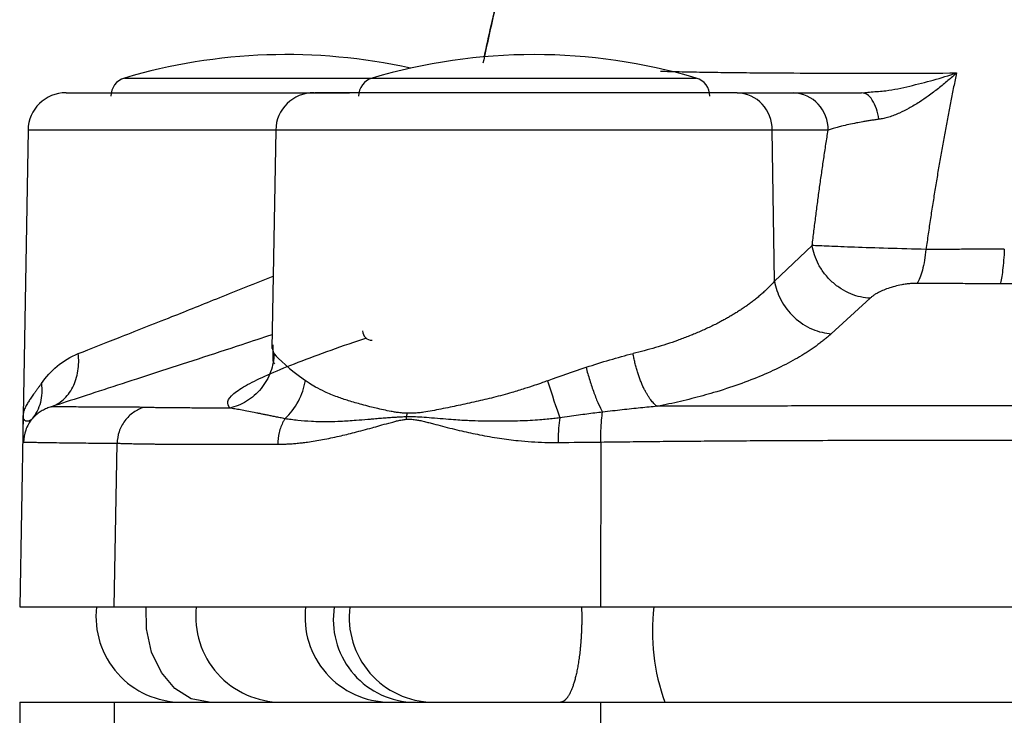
# Model space of a CAD drawing. Header units: millimetres. Extents: x 448 to 1828, y 150 to 1321.
# Tile 12 of 61: x 508 to 560, y 816 to 852. Entities that reach past the tile are written whole.
import ezdxf

# ---------------------------------------------------------------- set-up
doc = ezdxf.new("R2010")
doc.units = ezdxf.units.MM

msp = doc.modelspace()

# ---------------------------------------------------------------- linework, layer by layer
at = {"color": 8, "linetype": 'Continuous', "lineweight": 25}
for p, q in [((513.536, 849.027), (522.037, 849.027)), ((522.037, 849.027), (526.536, 849.027)), ((526.536, 849.027), (539.99, 849.027)), ((539.99, 849.027), (543.539, 849.027)), ((547.521, 846.291), (521.474, 846.291)), ((521.387, 834.54), (521.299, 834.83)), ((537.516, 821.256), (537.533, 820.756))]:
    msp.add_line(p, q, dxfattribs=at)
at = {"color": 7, "linetype": 'Continuous', "lineweight": 25}
for p, q in [((545.68, 848.256), (548.619, 848.256)), ((552.215, 848.256), (552.725, 848.299)), ((552.362, 848.208), (552.215, 848.256)), ((552.77, 848.281), (552.345, 848.231)), ((508.474, 846.291), (508.213, 831.294)), ((521.474, 846.291), (521.274, 834.831)), ((547.648, 838.364), (547.521, 846.291)), ((550.46, 846.291), (547.521, 846.291)), ((547.648, 838.364), (549.624, 840.23)), ((552.657, 837.466), (550.626, 835.603)), ((508.213, 831.337), (508.037, 821.256)), ((513.003, 821.256), (513.151, 829.855)), ((538.532, 829.916), (538.511, 821.256)), ((508.037, 821.256), (513.003, 821.256)), ((513.003, 821.256), (538.511, 821.256)), ((538.511, 821.256), (607.564, 821.256)), ((508.037, 816.256), (508.037, 810.338)), ((508.037, 816.256), (513.003, 816.256)), ((513.003, 816.256), (513.003, 810.343)), ((513.003, 816.256), (538.511, 816.256)), ((538.511, 816.256), (607.564, 816.256)), ((538.511, 816.256), (538.512, 810.232))]:
    msp.add_line(p, q, dxfattribs=at)
at = {"color": 8, "linetype": 'Continuous', "lineweight": 25, "flags": 128}
for points in [[(521.474, 846.291), (519.409, 846.291), (517.299, 846.291), (515.313, 846.291), (513.503, 846.291), (511.916, 846.291), (510.593, 846.291), (509.57, 846.291), (508.872, 846.291), (508.519, 846.291), (508.474, 846.291)], [(517.979, 816.256), (517.044, 816.439), (516.184, 816.971), (515.47, 817.81), (514.959, 818.887), (514.693, 820.116), (514.679, 821.256)]]:
    msp.add_lwpolyline(points, dxfattribs=at)
at = {"color": 7, "linetype": 'Continuous', "lineweight": 25}
for centre, radius, start, end in [((522.037, 820.256), 30, 77.4867, 106.462), ((535.037, 820.256), 30, 73.538, 106.462), ((513.819, 848.068), 1, 106.462, 180), ((526.819, 848.068), 1, 106.462, 180), ((543.255, 848.068), 1, 0, 73.538), ((510.474, 846.256), 2, 90, 179), ((523.474, 846.256), 2, 90, 179), ((545.599, 846.336), 1.922, 358.6683, 87.5818), ((548.538, 846.336), 1.922, 358.6683, 87.5818), ((526.529, 835.756), 0.5, 181, 270), ((516.537, 820.756), 4.5, 173.6206, 270)]:
    msp.add_arc(centre, radius, start, end, dxfattribs=at)
at = {"color": 8, "linetype": 'Continuous', "lineweight": 25}
for centre, radius, start, end in [((521.772, 820.755), 4.499, 173.6054, 269.9785), ((527.482, 820.73), 4.473, 173.2354, 269.4477), ((528.831, 820.583), 4.337, 171.0664, 265.934), ((529.778, 820.708), 4.452, 172.9262, 268.9906), ((551.891, 819.94), 10.653, 172.9027, 200.2294)]:
    msp.add_arc(centre, radius, start, end, dxfattribs=at)
for points, knots in [([(534.466, 858.723), (534.462, 858.705), (534.452, 858.669), (534.385, 858.409), (534.29, 858.045), (534.14, 857.46), (533.908, 856.542), (533.502, 854.904), (532.962, 852.643), (532.553, 850.757), (532.348, 849.813)], [0, 0, 0, 0, 0.062567, 0.125227, 0.185813, 0.250526, 0.366107, 0.500379, 0.750131, 1, 1, 1, 1]), ([(541.662, 849.387), (541.982, 849.379), (542.647, 849.36), (543.842, 849.339), (545.131, 849.32), (546.805, 849.302), (548.927, 849.288), (551.568, 849.281), (554.321, 849.281), (556.246, 849.289), (557.197, 849.292)], [0, 0, 0, 0, 0.093398, 0.194235, 0.292341, 0.387684, 0.546603, 0.701598, 0.852692, 1, 1, 1, 1]), ([(552.725, 848.299), (552.979, 848.315), (553.655, 848.357), (554.742, 848.599), (555.98, 848.909), (556.791, 849.165), (557.197, 849.292)], [0, 0, 0, 0, 0.16607, 0.444031, 0.722025, 1, 1, 1, 1]), ([(553.123, 846.86), (553.085, 847.05), (553.007, 847.442), (552.786, 847.891), (552.56, 848.162), (552.41, 848.197), (552.362, 848.208)], [0, 0, 0, 0, 0.278236, 0.570974, 0.863708, 1, 1, 1, 1]), ([(511.113, 834.556), (511.788, 834.823), (513.214, 835.387), (515.808, 836.409), (518.568, 837.514), (520.397, 838.247), (521.341, 838.625)], [0, 0, 0, 0, 0.250812, 0.530076, 0.757731, 1, 1, 1, 1]), ([(521.287, 835.549), (520.754, 835.374), (519.437, 834.939), (517.389, 834.269), (515.192, 833.552), (513.144, 832.886), (511.264, 832.276), (510.215, 831.936), (509.689, 831.765)], [0, 0, 0, 0, 0.119489, 0.295557, 0.471556, 0.647928, 0.823816, 1, 1, 1, 1]), ([(519.06, 831.696), (518.999, 831.809), (518.878, 832.035), (519.22, 832.449), (519.924, 832.915), (521.005, 833.441), (522.404, 834.019), (524.124, 834.656), (525.417, 835.114), (526.174, 835.362), (526.213, 835.374)], [0, 0, 0, 0, 0.141762, 0.28356, 0.427884, 0.567127, 0.708912, 0.850725, 0.9924, 1, 1, 1, 1])]:
    msp.add_open_spline(points, degree=3, knots=knots, dxfattribs=at)
at = {"color": 7, "linetype": 'Continuous', "lineweight": 25}
for points, knots in [([(532.426, 850.171), (532.541, 850.706), (532.79, 851.863), (533.185, 853.572), (533.517, 854.965), (533.701, 855.703), (533.754, 855.916)], [0, 0, 0, 0, 0.264696, 0.572214, 0.876105, 1, 1, 1, 1]), ([(557.197, 849.292), (557.124, 849.226), (556.975, 849.09), (556.744, 848.889), (556.5, 848.685), (556.158, 848.41), (555.742, 848.098), (555.229, 847.745), (554.728, 847.441), (554.281, 847.215), (553.925, 847.067), (553.646, 846.973), (553.38, 846.901), (553.206, 846.873), (553.122, 846.859)], [0, 0, 0, 0, 0.05899, 0.120264, 0.183864, 0.249827, 0.385419, 0.499726, 0.632798, 0.749712, 0.817112, 0.881213, 0.942128, 1, 1, 1, 1]), ([(557.197, 849.292), (557.146, 849.049), (557.046, 848.561), (556.899, 847.821), (556.754, 847.075), (556.613, 846.321), (556.474, 845.559), (556.339, 844.79), (556.206, 844.014), (556.077, 843.231), (555.951, 842.441), (555.828, 841.644), (555.708, 840.84), (555.632, 840.3), (555.593, 840.029)], [0, 0, 0, 0, 0.081737, 0.163765, 0.246085, 0.328696, 0.411596, 0.494787, 0.578267, 0.662036, 0.746094, 0.83044, 0.915076, 1, 1, 1, 1]), ([(510.474, 848.256), (510.474, 848.256), (511.692, 848.256), (516.029, 848.256), (518.971, 848.256), (522.037, 848.256)], [0, 0, 0, 0, 0.5, 0.5, 1, 1, 1, 1]), ([(545.68, 848.256), (545.276, 848.256), (544.447, 848.256), (542.49, 848.256), (540.091, 848.256), (537.401, 848.256), (534.655, 848.256), (531.954, 848.256), (529.377, 848.256), (527.07, 848.256), (525.232, 848.256), (524.046, 848.256), (523.477, 848.256), (523.535, 848.256), (523.553, 848.256)], [0, 0, 0, 0, 0.084516, 0.173246, 0.263782, 0.353407, 0.43956, 0.522912, 0.610478, 0.700708, 0.790938, 0.878505, 0.961857, 1, 1, 1, 1]), ([(548.619, 848.256), (548.655, 848.256), (548.728, 848.256), (548.847, 848.256), (548.974, 848.256), (549.109, 848.256), (549.324, 848.256), (549.636, 848.256), (550.072, 848.256), (550.55, 848.256), (551.01, 848.256), (551.437, 848.256), (551.818, 848.256), (552.083, 848.256), (552.215, 848.256)], [0, 0, 0, 0, 0.049917, 0.09982, 0.149765, 0.199806, 0.249998, 0.375117, 0.500035, 0.625368, 0.749913, 0.83383, 0.917094, 1, 1, 1, 1]), ([(553.122, 846.859), (553.054, 846.85), (552.913, 846.829), (552.704, 846.797), (552.489, 846.763), (552.231, 846.72), (551.906, 846.66), (551.528, 846.584), (551.196, 846.507), (550.906, 846.431), (550.667, 846.363), (550.526, 846.314), (550.46, 846.291)], [0, 0, 0, 0, 0.057441, 0.1183, 0.182533, 0.250083, 0.358838, 0.499991, 0.650985, 0.750112, 0.882718, 1, 1, 1, 1]), ([(549.624, 840.23), (549.655, 840.487), (549.716, 841), (549.812, 841.767), (549.911, 842.529), (550.013, 843.289), (550.12, 844.045), (550.229, 844.797), (550.342, 845.547), (550.421, 846.043), (550.46, 846.291)], [0, 0, 0, 0, 0.125059, 0.250068, 0.375042, 0.5, 0.624958, 0.749932, 0.874941, 1, 1, 1, 1]), ([(552.657, 837.466), (552.498, 837.473), (552.167, 837.515), (551.65, 837.677), (551.139, 837.941), (550.667, 838.302), (550.262, 838.74), (549.946, 839.229), (549.729, 839.737), (549.65, 840.069), (549.624, 840.23)], [0, 0, 0, 0, 0.124924, 0.249935, 0.374945, 0.499956, 0.624967, 0.749978, 0.874989, 1, 1, 1, 1]), ([(555.593, 840.029), (554.918, 840.045), (554.24, 840.064), (552.963, 840.103), (552.366, 840.123), (551.33, 840.16), (550.885, 840.178), (550.141, 840.208), (549.843, 840.22), (549.624, 840.23)], [0, 0, 0, 0, 0.25, 0.25, 0.5, 0.5, 0.75, 0.75, 1, 1, 1, 1]), ([(555.593, 840.029), (555.552, 839.636), (555.488, 839.255), (555.323, 838.633), (555.223, 838.393), (555.121, 838.246)], [0, 0, 0, 0, 0.5, 0.5, 1, 1, 1, 1]), ([(559.704, 840.041), (559.606, 840.041), (559.355, 840.04), (558.9, 840.038), (558.287, 840.036), (557.524, 840.033), (556.607, 840.03), (555.95, 840.029), (555.593, 840.029)], [0, 0, 0, 0, 0.070635, 0.181422, 0.329928, 0.514516, 0.736024, 1, 1, 1, 1]), ([(559.704, 840.041), (559.686, 839.641), (559.626, 838.861), (559.533, 838.367), (559.485, 838.215)], [-0.000099, -0.000099, -0.000099, -0.000099, 0.504369, 1.009044, 1.009044, 1.009044, 1.009044]), ([(547.648, 838.364), (547.598, 838.308), (547.5, 838.197), (547.341, 838.033), (547.177, 837.873), (547.007, 837.718), (546.832, 837.567), (546.653, 837.421), (546.471, 837.278), (546.285, 837.141), (546.096, 837.007), (545.905, 836.878), (545.713, 836.753), (545.519, 836.633), (545.325, 836.516), (545.13, 836.405), (544.936, 836.297), (544.637, 836.139), (544.225, 835.934), (543.685, 835.69), (543.131, 835.462), (542.565, 835.249), (541.99, 835.053), (541.407, 834.873), (540.822, 834.707), (540.422, 834.609), (540.225, 834.561)], [0, 0, 0, 0, 0.036505, 0.072309, 0.107412, 0.141814, 0.175515, 0.208515, 0.240814, 0.272412, 0.30331, 0.333507, 0.363003, 0.3918, 0.419896, 0.447293, 0.473992, 0.499991, 0.567335, 0.633266, 0.697798, 0.760945, 0.822721, 0.883144, 0.94223, 1, 1, 1, 1]), ([(547.648, 838.364), (547.698, 838.046), (547.807, 837.706), (548.154, 837.049), (548.394, 836.734), (548.966, 836.203), (549.296, 835.99), (549.97, 835.7), (550.311, 835.623), (550.626, 835.603)], [0, 0, 0, 0, 0.25, 0.25, 0.5, 0.5, 0.75, 0.75, 1, 1, 1, 1]), ([(555.121, 838.246), (555.084, 838.246), (555.011, 838.246), (554.899, 838.241), (554.786, 838.234), (554.671, 838.223), (554.555, 838.209), (554.437, 838.191), (554.231, 838.156), (553.941, 838.09), (553.604, 837.985), (553.3, 837.866), (553.07, 837.753), (552.896, 837.649), (552.764, 837.559), (552.693, 837.497), (552.657, 837.466)], [0, 0, 0, 0, 0.034556, 0.0691264, 0.1039484, 0.1392573, 0.1752811, 0.2122374, 0.2503302, 0.3716776, 0.5004447, 0.6232205, 0.7502412, 0.8326976, 0.9157815, 1, 1, 1, 1]), ([(559.485, 838.215), (559.322, 838.216), (558.955, 838.219), (558.38, 838.224), (557.811, 838.229), (557.163, 838.234), (556.28, 838.24), (555.561, 838.244), (555.121, 838.246)], [0, 0, 0, 0, 0.110834, 0.249939, 0.392728, 0.500035, 0.694068, 1, 1, 1, 1]), ([(573.037, 838.201), (572.749, 838.201), (572.135, 838.201), (571.163, 838.202), (570.084, 838.203), (568.9, 838.204), (567.61, 838.205), (566.054, 838.208), (564.461, 838.21), (562.769, 838.213), (561.456, 838.214), (560.33, 838.215), (559.767, 838.215), (559.485, 838.215)], [0, 0, 0, 0, 0.06381, 0.135438, 0.214882, 0.302137, 0.397196, 0.500052, 0.646195, 0.74993, 0.874827, 0.937412, 1, 1, 1, 1]), ([(550.626, 835.603), (550.572, 835.554), (550.465, 835.458), (550.293, 835.314), (550.114, 835.17), (549.925, 835.028), (549.727, 834.885), (549.519, 834.744), (549.302, 834.603), (548.855, 834.325), (548.122, 833.92), (547.018, 833.409), (545.796, 832.934), (544.728, 832.586), (543.885, 832.345), (543.305, 832.192), (542.714, 832.047), (542.112, 831.911), (541.701, 831.828), (541.496, 831.787)], [0, 0, 0, 0, 0.030994, 0.062012, 0.093079, 0.124218, 0.155455, 0.186816, 0.218325, 0.25001, 0.374592, 0.499894, 0.625086, 0.749752, 0.800348, 0.850598, 0.900574, 0.950351, 1, 1, 1, 1]), ([(521.322, 835.016), (521.324, 834.848), (521.327, 834.453), (521.3, 834.149), (521.372, 834.063), (521.412, 834.015)], [0, 0, 0, 0, 0.2445094, 0.5756161, 1, 1, 1, 1]), ([(509.689, 831.765), (509.91, 831.841), (510.128, 831.966), (510.519, 832.313), (510.691, 832.537), (510.955, 833.054), (511.046, 833.347), (511.141, 833.951), (511.145, 834.261), (511.113, 834.556)], [0, 0, 0, 0, 0.25, 0.25, 0.5, 0.5, 0.75, 0.75, 1, 1, 1, 1]), ([(521.387, 834.54), (521.376, 834.236), (521.318, 833.916), (521.09, 833.293), (520.92, 832.992), (520.486, 832.462), (520.224, 832.235), (519.659, 831.888), (519.356, 831.767), (519.06, 831.696)], [0, 0, 0, 0, 0.25, 0.25, 0.5, 0.5, 0.75, 0.75, 1, 1, 1, 1]), ([(541.496, 831.787), (541.472, 831.804), (541.423, 831.84), (541.348, 831.907), (541.27, 831.987), (541.19, 832.082), (541.107, 832.191), (541.022, 832.316), (540.936, 832.457), (540.85, 832.613), (540.765, 832.785), (540.681, 832.972), (540.601, 833.173), (540.523, 833.385), (540.451, 833.609), (540.384, 833.84), (540.323, 834.077), (540.27, 834.318), (540.24, 834.48), (540.225, 834.561)], [0, 0, 0, 0, 0.046137, 0.09428, 0.144422, 0.196535, 0.250572, 0.306465, 0.36412, 0.423417, 0.484212, 0.546336, 0.609596, 0.673776, 0.738645, 0.803957, 0.869458, 0.93489, 1, 1, 1, 1]), ([(537.756, 833.842), (537.813, 833.618), (537.878, 833.389), (538.017, 832.937), (538.092, 832.715), (538.245, 832.299), (538.323, 832.105), (538.476, 831.761), (538.551, 831.611), (538.622, 831.486)], [0, 0, 0, 0, 0.25, 0.25, 0.5, 0.5, 0.75, 0.75, 1, 1, 1, 1]), ([(509.173, 832.995), (509.14, 832.949), (509.075, 832.855), (508.982, 832.724), (508.893, 832.601), (508.81, 832.484), (508.731, 832.374), (508.658, 832.27), (508.59, 832.17), (508.527, 832.075), (508.445, 831.946), (508.356, 831.789), (508.276, 831.615), (508.225, 831.456), (508.217, 831.362), (508.213, 831.316)], [0, 0, 0, 0, 0.056538, 0.112685, 0.16851, 0.224074, 0.279435, 0.334642, 0.389736, 0.44476, 0.499766, 0.624774, 0.749953, 0.875104, 1, 1, 1, 1]), ([(509.173, 832.995), (509.196, 832.828), (509.212, 832.489), (509.137, 831.99), (508.963, 831.529), (508.79, 831.262), (508.692, 831.142)], [-0.000001, -0.000001, -0.000001, -0.000001, 0.25, 0.5, 0.75, 1, 1, 1, 1]), ([(521.957, 831.137), (522.229, 831.392), (522.474, 831.708), (522.845, 832.402), (522.97, 832.778), (523.028, 833.142)], [0, 0, 0, 0, 0.5, 0.5, 1, 1, 1, 1]), ([(528.364, 831.426), (528.303, 831.429), (528.173, 831.435), (527.971, 831.454), (527.754, 831.482), (527.468, 831.53), (527.125, 831.601), (526.757, 831.688), (526.378, 831.781), (525.886, 831.908), (525.309, 832.074), (524.656, 832.293), (524.075, 832.531), (523.592, 832.778), (523.26, 832.979), (523.093, 833.096), (523.028, 833.142)], [0, 0, 0, 0, 0.027056, 0.056901, 0.089551, 0.12503, 0.187951, 0.25006, 0.302659, 0.375047, 0.500069, 0.611424, 0.749973, 0.86299, 0.946446, 1, 1, 1, 1]), ([(535.736, 833.133), (535.646, 833.1), (535.422, 833.017), (535.021, 832.877), (534.489, 832.702), (533.769, 832.484), (532.917, 832.255), (531.974, 832.031), (531.213, 831.866), (530.6, 831.738), (530.143, 831.647), (529.685, 831.556), (529.302, 831.487), (528.973, 831.444), (528.679, 831.42), (528.474, 831.424), (528.364, 831.426)], [0, 0, 0, 0, 0.036819, 0.090891, 0.161997, 0.250024, 0.37815, 0.499902, 0.62492, 0.683951, 0.749873, 0.81277, 0.874937, 0.910967, 0.952628, 1, 1, 1, 1]), ([(509.689, 831.765), (509.649, 831.752), (509.568, 831.726), (509.451, 831.679), (509.335, 831.625), (509.222, 831.565), (509.074, 831.475), (508.887, 831.339), (508.761, 831.212), (508.692, 831.142)], [0, 0, 0, 0, 0.092578, 0.188875, 0.288883, 0.392598, 0.500018, 0.724086, 1, 1, 1, 1]), ([(514.557, 831.735), (514.531, 831.735), (514.475, 831.735), (514.373, 831.737), (514.268, 831.74), (514.124, 831.741), (513.935, 831.741), (513.691, 831.74), (513.251, 831.738), (512.675, 831.745), (511.937, 831.752), (511.288, 831.754), (510.701, 831.757), (510.238, 831.76), (509.922, 831.763), (509.761, 831.765), (509.705, 831.765), (509.689, 831.765)], [0, 0, 0, 0, 0.008183, 0.017857, 0.035715, 0.04675, 0.071431, 0.107162, 0.142861, 0.250003, 0.358035, 0.5, 0.612604, 0.749997, 0.88477, 0.96813, 1, 1, 1, 1]), ([(514.557, 831.735), (514.372, 831.678), (513.998, 831.502), (513.523, 831.049), (513.221, 830.463), (513.155, 830.051), (513.151, 829.855)], [0, 0, 0, 0, 0.2499636, 0.5000587, 0.7501539, 1, 1, 1, 1]), ([(519.06, 831.696), (518.975, 831.696), (518.791, 831.696), (518.505, 831.697), (518.188, 831.698), (517.846, 831.699), (517.315, 831.701), (516.758, 831.704), (516.229, 831.707), (515.85, 831.711), (515.524, 831.714), (515.23, 831.719), (514.971, 831.723), (514.743, 831.729), (514.619, 831.733), (514.557, 831.735)], [0, 0, 0, 0, 0.037779, 0.081657, 0.13166, 0.187789, 0.250008, 0.404429, 0.500001, 0.583046, 0.666053, 0.749152, 0.832445, 0.916028, 1, 1, 1, 1]), ([(521.957, 831.137), (521.87, 831.155), (521.7, 831.191), (521.459, 831.241), (521.234, 831.287), (521.026, 831.33), (520.833, 831.369), (520.656, 831.405), (520.492, 831.438), (520.257, 831.484), (519.963, 831.541), (519.627, 831.603), (519.326, 831.656), (519.147, 831.683), (519.06, 831.696)], [0, 0, 0, 0, 0.074007, 0.144698, 0.212087, 0.276187, 0.337013, 0.394579, 0.448899, 0.499987, 0.633809, 0.76172, 0.883763, 1, 1, 1, 1]), ([(538.622, 831.486), (538.49, 831.47), (538.217, 831.436), (537.795, 831.382), (537.347, 831.322), (536.873, 831.258), (536.549, 831.212), (536.383, 831.188)], [0, 0, 0, 0, 0.176391, 0.364507, 0.564418, 0.776212, 1, 1, 1, 1]), ([(538.532, 829.916), (538.528, 830.3), (538.546, 830.926), (538.602, 831.366), (538.622, 831.484)], [0, 0, 0, 0, 0.5010612, 0.7409568, 0.7409568, 0.7409568, 0.7409568]), ([(541.495, 831.792), (541.352, 831.779), (541.059, 831.753), (540.61, 831.708), (540.141, 831.658), (539.652, 831.604), (539.143, 831.546), (538.798, 831.505), (538.622, 831.484)], [0, 0, 0, 0, 0.149687, 0.306147, 0.469394, 0.639443, 0.816306, 1, 1, 1, 1]), ([(573.037, 831.823), (572.585, 831.823), (571.642, 831.822), (570.172, 831.821), (568.591, 831.821), (566.899, 831.821), (564.416, 831.82), (561.181, 831.82), (557.234, 831.819), (553.291, 831.817), (550.119, 831.811), (547.497, 831.806), (545.448, 831.804), (543.374, 831.8), (542.066, 831.795), (541.495, 831.792)], [0, 0, 0, 0, 0.042938, 0.089404, 0.139395, 0.192911, 0.249949, 0.374964, 0.499925, 0.624907, 0.749892, 0.801894, 0.874888, 0.945391, 1, 1, 1, 1]), ([(508.213, 831.316), (508.212, 831.248), (508.21, 831.117), (508.207, 830.935), (508.206, 830.733), (508.205, 830.522), (508.207, 830.323), (508.21, 830.167), (508.214, 830.05), (508.221, 829.967), (508.228, 829.915), (508.234, 829.909), (508.237, 829.906)], [0, 0, 0, 0, 0.087893, 0.171118, 0.2497, 0.378576, 0.500021, 0.606508, 0.709512, 0.809258, 0.905996, 1, 1, 1, 1]), ([(508.692, 831.142), (508.678, 831.127), (508.649, 831.098), (508.606, 831.064), (508.561, 831.037), (508.516, 831.018), (508.47, 831.006), (508.426, 831.004), (508.383, 831.01), (508.307, 831.038), (508.241, 831.12), (508.214, 831.238), (508.213, 831.3), (508.213, 831.316)], [0, 0, 0, 0, 0.051627, 0.106227, 0.163883, 0.224667, 0.288642, 0.355859, 0.426359, 0.500172, 0.773084, 0.941491, 1, 1, 1, 1]), ([(508.692, 831.142), (508.546, 830.964), (508.431, 830.76), (508.278, 830.335), (508.241, 830.115), (508.237, 829.906)], [0, 0, 0, 0, 0.5, 0.5, 1, 1, 1, 1]), ([(521.957, 831.137), (521.926, 831.092), (521.795, 830.875), (521.625, 830.421), (521.577, 830), (521.575, 829.8)], [0, 0, 0, 0, 0.0703705, 0.3206184, 0.570231, 0.570231, 0.570231, 0.570231]), ([(521.575, 829.8), (521.657, 829.801), (521.823, 829.803), (522.077, 829.813), (522.336, 829.828), (522.6, 829.851), (522.87, 829.879), (523.31, 829.934), (523.949, 830.04), (524.768, 830.212), (525.633, 830.425), (526.346, 830.616), (526.953, 830.785), (527.337, 830.893), (527.649, 830.979), (527.881, 831.038), (528.098, 831.082), (528.254, 831.1), (528.328, 831.108)], [0, 0, 0, 0, 0.040721, 0.081805, 0.123266, 0.165115, 0.207364, 0.250024, 0.370589, 0.499993, 0.617304, 0.749949, 0.807086, 0.874928, 0.911416, 0.937382, 0.970367, 1, 1, 1, 1]), ([(528.321, 831.236), (528.234, 831.233), (528.054, 831.228), (527.778, 831.212), (527.488, 831.191), (527.184, 831.167), (526.867, 831.143), (526.57, 831.119), (526.175, 831.086), (525.613, 831.039), (524.934, 830.99), (524.146, 830.968), (523.394, 830.981), (522.746, 831.035), (522.289, 831.089), (522.065, 831.121), (521.957, 831.137)], [0, 0, 0, 0, 0.035753, 0.073741, 0.114037, 0.156793, 0.202084, 0.249877, 0.285169, 0.374862, 0.499982, 0.595509, 0.74998, 0.874938, 0.939559, 1, 1, 1, 1]), ([(528.328, 831.108), (528.365, 831.11), (528.44, 831.115), (528.557, 831.113), (528.679, 831.105), (528.833, 831.086), (529.033, 831.05), (529.269, 830.996), (529.514, 830.935), (529.829, 830.853), (530.397, 830.702), (531.201, 830.502), (532.199, 830.287), (533.188, 830.112), (534.101, 829.992), (534.896, 829.925), (535.593, 829.891), (536.058, 829.891), (536.289, 829.891)], [0, 0, 0, 0, 0.014613, 0.029903, 0.045912, 0.062675, 0.090516, 0.125314, 0.156579, 0.187782, 0.250166, 0.380941, 0.500107, 0.630154, 0.750026, 0.834613, 0.917902, 1, 1, 1, 1]), ([(536.383, 831.188), (536.275, 831.174), (536.051, 831.144), (535.702, 831.107), (535.289, 831.072), (534.817, 831.042), (534.115, 831.013), (533.255, 831.001), (532.364, 831.01), (531.701, 831.031), (531.223, 831.055), (530.767, 831.085), (530.237, 831.127), (529.678, 831.174), (529.16, 831.213), (528.728, 831.239), (528.47, 831.237), (528.355, 831.236)], [0, 0, 0, 0, 0.038796, 0.080471, 0.12508, 0.187461, 0.250086, 0.378388, 0.500037, 0.577227, 0.625023, 0.679687, 0.75007, 0.828262, 0.896257, 0.953694, 1, 1, 1, 1]), ([(536.383, 831.188), (536.354, 831.027), (536.302, 830.608), (536.288, 830.138), (536.289, 829.891)], [0.1025322, 0.1025322, 0.1025322, 0.1025322, 0.4981141, 1.0000001, 1.0000001, 1.0000001, 1.0000001]), ([(508.237, 829.906), (508.248, 829.906), (508.272, 829.907), (508.32, 829.907), (508.381, 829.907), (508.456, 829.906), (508.546, 829.906), (508.651, 829.904), (508.774, 829.903), (508.915, 829.901), (509.076, 829.898), (509.257, 829.895), (509.461, 829.892), (509.783, 829.886), (510.241, 829.88), (510.856, 829.872), (511.471, 829.866), (512.067, 829.861), (512.619, 829.857), (512.984, 829.856), (513.151, 829.855)], [0, 0, 0, 0, 0.035337, 0.071825, 0.109464, 0.148253, 0.188194, 0.229285, 0.271528, 0.314921, 0.359465, 0.40516, 0.452005, 0.500002, 0.609634, 0.708747, 0.79734, 0.875413, 0.942967, 1, 1, 1, 1]), ([(513.151, 829.855), (513.181, 829.854), (513.242, 829.851), (513.345, 829.847), (513.457, 829.843), (513.579, 829.839), (513.71, 829.836), (513.851, 829.832), (514.001, 829.829), (514.16, 829.826), (514.328, 829.823), (514.505, 829.82), (514.692, 829.818), (514.887, 829.815), (515.09, 829.813), (515.303, 829.811), (515.524, 829.809), (515.753, 829.807), (515.991, 829.805), (516.237, 829.803), (516.491, 829.802), (516.754, 829.801), (517.024, 829.8), (517.302, 829.799), (517.588, 829.798), (517.881, 829.797), (518.182, 829.797), (518.49, 829.796), (518.805, 829.796), (519.128, 829.796), (519.457, 829.796), (519.794, 829.797), (520.137, 829.797), (520.486, 829.798), (520.842, 829.798), (521.204, 829.799), (521.451, 829.8), (521.575, 829.8)], [0, 0, 0, 0, 0.029106, 0.05818, 0.087223, 0.116234, 0.145214, 0.174163, 0.20308, 0.231966, 0.26082, 0.289643, 0.318434, 0.347194, 0.375923, 0.40462, 0.433286, 0.46192, 0.490523, 0.519094, 0.547634, 0.576143, 0.60462, 0.633066, 0.66148, 0.689863, 0.718214, 0.746534, 0.774823, 0.80308, 0.831306, 0.8595, 0.887663, 0.915794, 0.943894, 0.971963, 1, 1, 1, 1]), ([(538.532, 829.916), (538.983, 829.922), (539.895, 829.933), (541.279, 829.948), (542.695, 829.961), (544.143, 829.973), (545.622, 829.984), (547.978, 829.997), (551.354, 830.01), (555.469, 830.016), (559.862, 830.015), (563.972, 830.011), (567.803, 830.007), (570.687, 830.005), (572.343, 830.004), (573.037, 830.004)], [0, 0, 0, 0, 0.039443, 0.079775, 0.120998, 0.16311, 0.206111, 0.250003, 0.368494, 0.500002, 0.607648, 0.750001, 0.856498, 0.939831, 1, 1, 1, 1]), ([(537.533, 820.756), (537.533, 820.685), (537.532, 820.544), (537.528, 820.334), (537.522, 820.128), (537.514, 819.926), (537.504, 819.727), (537.491, 819.534), (537.477, 819.345), (537.46, 819.162), (537.442, 818.984), (537.423, 818.812), (537.402, 818.645), (537.379, 818.484), (537.356, 818.329), (537.331, 818.181), (537.305, 818.038), (537.278, 817.902), (537.251, 817.772), (537.222, 817.648), (537.193, 817.531), (537.163, 817.419), (537.133, 817.314), (537.103, 817.215), (537.072, 817.121), (537.041, 817.033), (537.009, 816.951), (536.978, 816.875), (536.946, 816.804), (536.915, 816.738), (536.884, 816.677), (536.852, 816.621), (536.821, 816.57), (536.791, 816.524), (536.76, 816.482), (536.73, 816.444), (536.701, 816.411), (536.671, 816.381), (536.642, 816.355), (536.614, 816.332), (536.586, 816.313), (536.559, 816.297), (536.532, 816.284), (536.506, 816.273), (536.481, 816.266), (536.456, 816.26), (536.431, 816.257), (536.415, 816.257), (536.407, 816.256)], [0, 0, 0, 0, 0.030134, 0.059895, 0.089283, 0.118298, 0.14694, 0.175209, 0.203105, 0.230627, 0.257777, 0.284553, 0.310956, 0.336987, 0.362644, 0.387928, 0.412838, 0.437376, 0.461541, 0.485332, 0.508751, 0.531796, 0.554468, 0.576767, 0.598693, 0.620246, 0.641425, 0.662232, 0.682665, 0.702725, 0.722412, 0.741726, 0.760667, 0.779234, 0.797429, 0.81525, 0.832698, 0.849773, 0.866475, 0.882804, 0.89876, 0.914342, 0.929551, 0.944387, 0.95885, 0.97294, 0.986657, 1, 1, 1, 1])]:
    msp.add_open_spline(points, degree=3, knots=knots, dxfattribs=at)
for points in [[(522.037, 848.256), (523.159, 848.256), (524.275, 848.256), (525.35, 848.256)], [(509.173, 832.995), (509.645, 833.662), (510.28, 834.228), (511.113, 834.556)], [(521.387, 834.54), (521.618, 834.271), (522.185, 833.758), (523.028, 833.142)], [(537.756, 833.842), (538.592, 834.112), (539.413, 834.367), (540.225, 834.561)], [(535.736, 833.133), (536.412, 833.387), (537.085, 833.625), (537.756, 833.842)], [(535.736, 833.133), (535.959, 832.414), (536.195, 831.704), (536.383, 831.188)], [(528.355, 831.236), (528.359, 831.299), (528.362, 831.363), (528.364, 831.426)], [(528.321, 831.236), (528.323, 831.193), (528.325, 831.15), (528.328, 831.108)], [(528.321, 831.236), (528.333, 831.236), (528.344, 831.236), (528.355, 831.236)], [(536.289, 829.891), (537.031, 829.899), (537.78, 829.908), (538.532, 829.916)]]:
    msp.add_open_spline(points, degree=3, dxfattribs=at)

doc.saveas('drawing.dxf')
